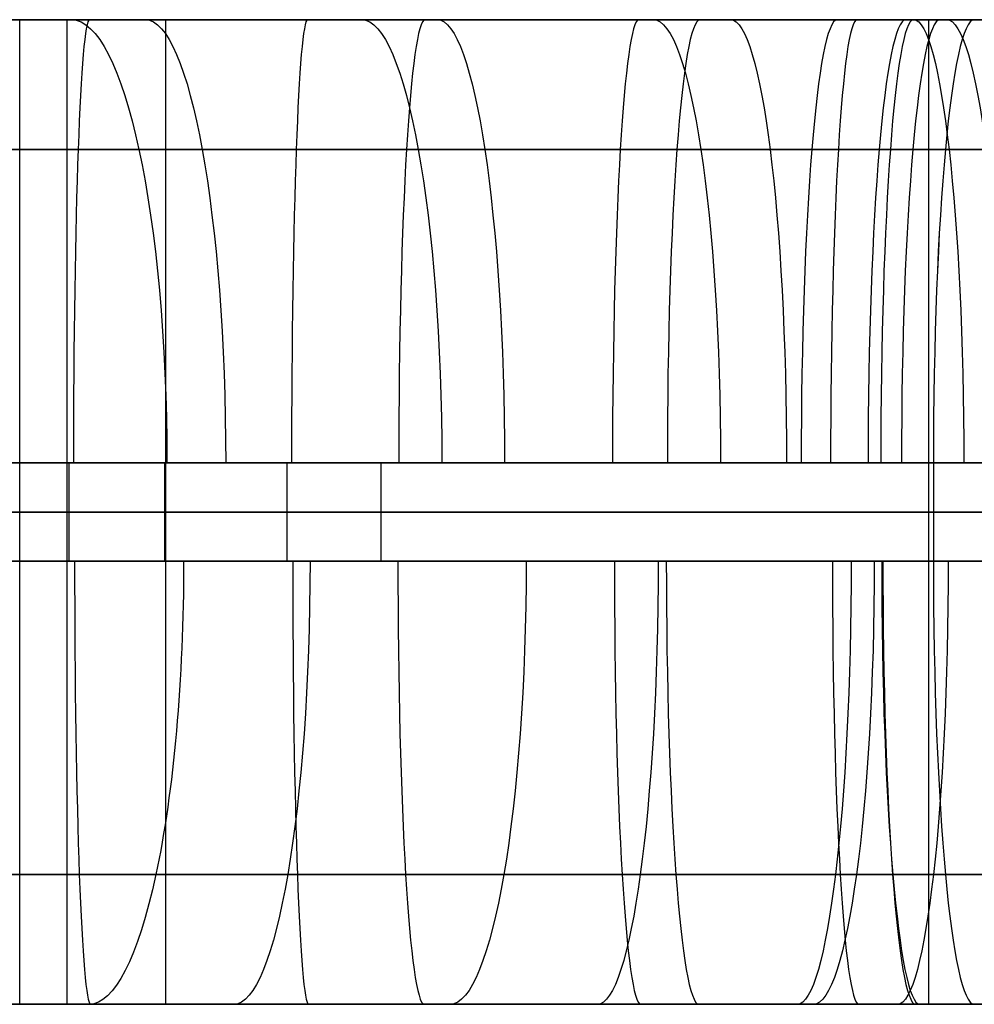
# Model space of a CAD drawing. Extents: x -879 to 919, y -7 to 33.
# Tile 8 of 66: x -703 to -664, y -7 to 33. Entities that reach past the tile are written whole.
import ezdxf

# ---------------------------------------------------------------- set-up
doc = ezdxf.new("R2010")
doc.units = 0
doc.layers.add('IGES_LEVEL_0', color=7, linetype='CONTINUOUS')

msp = doc.modelspace()

# ---------------------------------------------------------------- linework, layer by layer
at = {"layer": 'IGES_LEVEL_0'}
for p, q in [((-744.743, 33.426, 683.517), (-698.146, 33.426, 684.477)), ((-735.885, 33.426, 163.235), (-689.288, 33.426, 164.195)), ((-702.903, 33.426, 157.761), (-721.169, 33.426, 157.38)), ((-720.503, 33.426, 1198.149), (-693.27, 33.426, 1199.191)), ((-711.76, 33.426, 678.043), (-684.527, 33.426, 679.085)), ((-686.733, 33.426, 1205.56), (-708.975, 33.426, 1204.506)), ((-706.665, 33.426, 956.826), (-700.807, 33.426, 955.472)), ((-692.341, 33.426, 425.789), (-705.737, 33.426, 428.248)), ((-696.983, 33.426, 948.509), (-705.005, 33.426, 950.245)), ((-703.703, 33.426, 433.966), (-697.798, 33.426, 432.827)), ((-702.903, 33.426, 157.761), (-675.67, 33.426, 158.803)), ((-702.903, -6.574, 157.761), (-702.903, 33.426, 157.761)), ((-700.994, 33.426, 949.377), (-700.994, -6.574, 949.377)), ((-700.807, 33.426, 955.472), (-694.924, 33.426, 954.229)), ((-698.146, 33.426, 684.477), (-677.33, 33.426, 685.492)), ((-697.798, 33.426, 432.827), (-685.94, 33.426, 430.83)), ((-683.586, 33.426, 946.051), (-696.983, 33.426, 948.509)), ((-696.983, 33.426, 948.509), (-696.983, -6.574, 948.509)), ((-694.924, 33.426, 954.229), (-689.02, 33.426, 953.089)), ((-693.27, 33.426, 1199.191), (-679.625, 33.426, 1199.989)), ((-678.853, 33.426, 423.751), (-692.341, 33.426, 425.789)), ((-689.288, 33.426, 164.195), (-668.473, 33.426, 165.211)), ((-689.02, 33.426, 953.089), (-677.161, 33.426, 951.092)), ((-664.13, 33.426, 1207.235), (-686.733, 33.426, 1205.56)), ((-685.94, 33.426, 430.83), (-674.031, 33.426, 429.164)), ((-684.527, 33.426, 679.085), (-670.882, 33.426, 679.883)), ((-670.098, 33.426, 944.012), (-683.586, 33.426, 946.051)), ((-679.625, 33.426, 1199.989), (-665.989, 33.426, 1201.031)), ((-665.295, 33.426, 422.088), (-678.853, 33.426, 423.751)), ((-677.33, 33.426, 685.492), (-655.362, 33.426, 687.129)), ((-677.161, 33.426, 951.092), (-665.253, 33.426, 949.426)), ((-675.67, 33.426, 158.803), (-662.025, 33.426, 159.601)), ((-674.031, 33.426, 429.164), (-663.177, 33.426, 427.89)), ((-670.882, 33.426, 679.883), (-657.246, 33.426, 680.925)), ((-656.54, 33.426, 942.35), (-670.098, 33.426, 944.012)), ((-668.473, 33.426, 165.211), (-646.505, 33.426, 166.847)), ((-665.989, 33.426, 1201.031), (-652.381, 33.426, 1202.362)), ((-665.989, 33.426, 1201.031), (-665.989, -6.574, 1201.031)), ((-651.688, 33.426, 420.758), (-665.295, 33.426, 422.088)), ((-665.253, 33.426, 949.426), (-654.399, 33.426, 948.152)), ((-658.084, 33.426, 1207.814), (-664.13, 33.426, 1207.235)), ((-664.13, 33.426, 1207.235), (-658.084, 33.426, 1207.814)), ((-744.829, 28.154, 696.245), (-700.529, 28.154, 697.125)), ((-735.972, 28.154, 175.963), (-691.671, 28.154, 176.843)), ((-709.239, 28.154, 1217.233), (-687.191, 28.154, 1218.284)), ((-701.183, 28.154, 446.443), (-706.839, 28.154, 447.638)), ((-698.061, 28.154, 967.9), (-703.678, 28.154, 969.198)), ((-695.491, 28.154, 445.344), (-701.183, 28.154, 446.443)), ((-700.529, 28.154, 697.125), (-678.508, 28.154, 698.172)), ((-692.405, 28.154, 966.705), (-698.061, 28.154, 967.9)), ((-684.011, 28.154, 443.411), (-695.491, 28.154, 445.344)), ((-686.712, 28.154, 965.606), (-692.405, 28.154, 966.705)), ((-691.671, 28.154, 176.843), (-669.651, 28.154, 177.891)), ((-687.191, 28.154, 1218.284), (-665.304, 28.154, 1219.909)), ((-675.233, 28.154, 963.673), (-686.712, 28.154, 965.606)), ((-672.423, 28.154, 441.79), (-684.011, 28.154, 443.411)), ((-678.508, 28.154, 698.172), (-656.537, 28.154, 699.802)), ((-663.644, 28.154, 962.052), (-675.233, 28.154, 963.673)), ((-661.871, 28.154, 440.551), (-672.423, 28.154, 441.79)), ((-669.651, 28.154, 177.891), (-647.679, 28.154, 179.52)), ((-700.907, 15.426, 702.387), (-744.865, 15.426, 701.517)), ((-692.05, 15.426, 182.105), (-736.007, 15.426, 181.235)), ((-709.674, 15.426, 1222.493), (-687.71, 15.426, 1223.534)), ((-697.019, 15.426, 450.996), (-705.865, 15.426, 452.822)), ((-697.087, 15.426, 973.084), (-705.863, 15.426, 975.173)), ((-678.944, 15.426, 703.428), (-700.907, 15.426, 702.387)), ((-700.907, 15.426, 702.387), (-700.907, 11.426, 702.387)), ((-688.24, 15.426, 971.258), (-697.087, 15.426, 973.084)), ((-688.121, 15.426, 449.406), (-697.019, 15.426, 450.996)), ((-697.019, 15.426, 450.996), (-697.019, 11.426, 450.996)), ((-670.086, 15.426, 183.146), (-692.05, 15.426, 182.105)), ((-692.05, 15.426, 182.105), (-692.05, 11.426, 182.105)), ((-679.343, 15.426, 969.668), (-688.24, 15.426, 971.258)), ((-688.24, 15.426, 971.258), (-688.24, 11.426, 971.258)), ((-679.194, 15.426, 448.026), (-688.121, 15.426, 449.406)), ((-687.71, 15.426, 1223.534), (-665.79, 15.426, 1225.158)), ((-670.416, 15.426, 968.288), (-679.343, 15.426, 969.668)), ((-661.33, 15.426, 445.795), (-679.194, 15.426, 448.026)), ((-657.023, 15.426, 705.052), (-678.944, 15.426, 703.428)), ((-652.551, 15.426, 966.057), (-670.416, 15.426, 968.288)), ((-648.166, 15.426, 184.77), (-670.086, 15.426, 183.146)), ((-665.79, 15.426, 1225.158), (-659.821, 15.426, 1225.73)), ((-665.79, 15.426, 1225.158), (-665.789, 11.426, 1225.158)), ((-744.865, 13.426, 701.517), (-700.907, 13.426, 702.387)), ((-736.007, 13.426, 181.235), (-692.05, 13.426, 182.105)), ((-720.503, 13.426, 1198.149), (-693.27, 13.426, 1199.191)), ((-711.76, 13.426, 678.043), (-684.527, 13.426, 679.085)), ((-709.673, 13.426, 1222.493), (-687.71, 13.426, 1223.534)), ((-697.019, 13.426, 450.996), (-705.865, 13.426, 452.822)), ((-697.087, 13.426, 973.084), (-705.863, 13.426, 975.173)), ((-692.341, 13.426, 425.789), (-705.737, 13.426, 428.248)), ((-705.005, 13.426, 950.245), (-696.983, 13.426, 948.509)), ((-702.903, 13.426, 157.761), (-675.67, 13.426, 158.803)), ((-700.907, 13.426, 702.387), (-678.944, 13.426, 703.428)), ((-688.24, 13.426, 971.258), (-697.087, 13.426, 973.084)), ((-688.121, 13.426, 449.406), (-697.019, 13.426, 450.996)), ((-683.586, 13.426, 946.051), (-696.983, 13.426, 948.509)), ((-693.27, 13.426, 1199.191), (-679.625, 13.426, 1199.989)), ((-678.853, 13.426, 423.751), (-692.341, 13.426, 425.789)), ((-692.05, 13.426, 182.105), (-670.086, 13.426, 183.146)), ((-679.343, 13.426, 969.668), (-688.24, 13.426, 971.258)), ((-679.194, 13.426, 448.026), (-688.121, 13.426, 449.406)), ((-687.71, 13.426, 1223.534), (-665.789, 13.426, 1225.158)), ((-684.527, 13.426, 679.085), (-670.882, 13.426, 679.883)), ((-670.098, 13.426, 944.012), (-683.586, 13.426, 946.051)), ((-679.625, 13.426, 1199.989), (-665.989, 13.426, 1201.031)), ((-670.416, 13.426, 968.288), (-679.343, 13.426, 969.668)), ((-661.33, 13.426, 445.795), (-679.194, 13.426, 448.026)), ((-678.944, 13.426, 703.428), (-657.023, 13.426, 705.052)), ((-665.295, 13.426, 422.088), (-678.853, 13.426, 423.751)), ((-675.67, 13.426, 158.803), (-662.025, 13.426, 159.601)), ((-670.882, 13.426, 679.883), (-657.246, 13.426, 680.925)), ((-652.551, 13.426, 966.057), (-670.416, 13.426, 968.288)), ((-656.54, 13.426, 942.35), (-670.098, 13.426, 944.012)), ((-670.086, 13.426, 183.146), (-648.166, 13.426, 184.77)), ((-665.989, 13.426, 1201.031), (-652.381, 13.426, 1202.362)), ((-659.821, 13.426, 1225.73), (-665.789, 13.426, 1225.158)), ((-651.688, 13.426, 420.758), (-665.295, 13.426, 422.088)), ((-700.907, 11.426, 702.387), (-744.865, 11.426, 701.517)), ((-692.05, 11.426, 182.105), (-736.007, 11.426, 181.235)), ((-687.71, 11.426, 1223.534), (-709.673, 11.426, 1222.493)), ((-705.866, 11.426, 452.822), (-697.019, 11.426, 450.996)), ((-705.863, 11.426, 975.173), (-697.087, 11.426, 973.084)), ((-678.944, 11.426, 703.428), (-700.907, 11.426, 702.387)), ((-697.087, 11.426, 973.084), (-688.241, 11.426, 971.258)), ((-697.019, 11.426, 450.996), (-688.122, 11.426, 449.406)), ((-670.086, 11.426, 183.146), (-692.05, 11.426, 182.105)), ((-688.241, 11.426, 971.258), (-679.343, 11.426, 969.668)), ((-688.122, 11.426, 449.406), (-679.194, 11.426, 448.026)), ((-665.789, 11.426, 1225.158), (-687.71, 11.426, 1223.534)), ((-679.343, 11.426, 969.668), (-670.416, 11.426, 968.288)), ((-679.194, 11.426, 448.026), (-661.331, 11.426, 445.795)), ((-657.023, 11.426, 705.052), (-678.944, 11.426, 703.428)), ((-670.416, 11.426, 968.288), (-652.552, 11.426, 966.057)), ((-648.166, 11.426, 184.77), (-670.086, 11.426, 183.146)), ((-665.789, 11.426, 1225.158), (-659.821, 11.426, 1225.73)), ((-700.481, -1.302, 697.127), (-744.824, -1.302, 696.245)), ((-691.624, -1.302, 176.845), (-735.966, -1.302, 175.963)), ((-687.227, -1.302, 1218.281), (-709.263, -1.302, 1217.232)), ((-706.149, -1.302, 447.486), (-699.109, -1.302, 446.031)), ((-704.341, -1.302, 969.359), (-697.371, -1.302, 967.748)), ((-678.432, -1.302, 698.177), (-700.481, -1.302, 697.127)), ((-699.109, -1.302, 446.031), (-692.017, -1.302, 444.721)), ((-697.371, -1.302, 967.748), (-690.331, -1.302, 966.293)), ((-692.017, -1.302, 444.721), (-684.877, -1.302, 443.545)), ((-669.575, -1.302, 177.895), (-691.624, -1.302, 176.845)), ((-690.331, -1.302, 966.293), (-683.238, -1.302, 964.983)), ((-665.303, -1.302, 1219.909), (-687.227, -1.302, 1218.281)), ((-684.877, -1.302, 443.545), (-669.768, -1.302, 441.459)), ((-683.238, -1.302, 964.983), (-676.098, -1.302, 963.807)), ((-656.537, -1.302, 699.802), (-678.432, -1.302, 698.177)), ((-676.098, -1.302, 963.807), (-660.99, -1.302, 961.721)), ((-669.768, -1.302, 441.459), (-661.872, -1.302, 440.551)), ((-647.679, -1.302, 179.52), (-669.575, -1.302, 177.895)), ((-699.215, -6.574, 684.437), (-744.732, -6.574, 683.517)), ((-690.357, -6.574, 164.155), (-735.875, -6.574, 163.236)), ((-721.169, -6.574, 157.38), (-702.903, -6.574, 157.761)), ((-693.27, -6.574, 1199.191), (-720.503, -6.574, 1198.149)), ((-684.527, -6.574, 679.085), (-711.76, -6.574, 678.043)), ((-708.557, -6.574, 1204.522), (-687.433, -6.574, 1205.519)), ((-699.539, -6.574, 433.152), (-706.197, -6.574, 434.48)), ((-705.737, -6.574, 428.248), (-692.341, -6.574, 425.789)), ((-705.005, -6.574, 950.245), (-696.983, -6.574, 948.509)), ((-697.419, -6.574, 954.742), (-704.048, -6.574, 956.206)), ((-675.67, -6.574, 158.803), (-702.903, -6.574, 157.761)), ((-692.858, -6.574, 431.95), (-699.539, -6.574, 433.152)), ((-677.297, -6.574, 685.494), (-699.215, -6.574, 684.437)), ((-690.761, -6.574, 953.414), (-697.419, -6.574, 954.742)), ((-696.983, -6.574, 948.509), (-683.586, -6.574, 946.051)), ((-679.625, -6.574, 1199.989), (-693.27, -6.574, 1199.191)), ((-679.441, -6.574, 429.883), (-692.858, -6.574, 431.95)), ((-692.341, -6.574, 425.789), (-678.853, -6.574, 423.751)), ((-684.08, -6.574, 952.212), (-690.761, -6.574, 953.414)), ((-668.44, -6.574, 165.213), (-690.357, -6.574, 164.155)), ((-687.433, -6.574, 1205.519), (-664.128, -6.574, 1207.235)), ((-670.882, -6.574, 679.883), (-684.527, -6.574, 679.085)), ((-670.662, -6.574, 950.145), (-684.08, -6.574, 952.212)), ((-683.586, -6.574, 946.051), (-670.098, -6.574, 944.012)), ((-665.989, -6.574, 1201.031), (-679.625, -6.574, 1199.989)), ((-663.179, -6.574, 427.89), (-679.441, -6.574, 429.883)), ((-678.853, -6.574, 423.751), (-665.295, -6.574, 422.088)), ((-655.362, -6.574, 687.129), (-677.297, -6.574, 685.494)), ((-662.025, -6.574, 159.601), (-675.67, -6.574, 158.803)), ((-657.246, -6.574, 680.925), (-670.882, -6.574, 679.883)), ((-654.401, -6.574, 948.152), (-670.662, -6.574, 950.145)), ((-670.098, -6.574, 944.012), (-656.54, -6.574, 942.35)), ((-646.505, -6.574, 166.847), (-668.44, -6.574, 165.213)), ((-652.381, -6.574, 1202.362), (-665.989, -6.574, 1201.031)), ((-665.295, -6.574, 422.088), (-651.688, -6.574, 420.758)), ((-664.128, -6.574, 1207.235), (-658.084, -6.574, 1207.814)), ((-658.084, -6.574, 1207.814), (-664.128, -6.574, 1207.235))]:
    msp.add_line(p, q, dxfattribs=at)
at = {"layer": 'IGES_LEVEL_0', "extrusion": (0.976442, -1.67866e-10, -0.215779)}
msp.add_arc((15.426, 781.744, -890.469), 18, 360, 90, dxfattribs=at)
at = {"layer": 'IGES_LEVEL_0', "extrusion": (0.999341, 1.9011e-10, 0.036286)}
msp.add_arc((15.426, 709.357, -674.772), 18, 360, 90, dxfattribs=at)
at = {"layer": 'IGES_LEVEL_0', "extrusion": (0.983426, -6.70941e-10, -0.181309)}
msp.add_arc((15.426, 299.136, -764.709), 18, 360, 90, dxfattribs=at)
at = {"layer": 'IGES_LEVEL_0', "extrusion": (0.999341, -1.94227e-10, 0.036286)}
msp.add_arc((15.426, 189.097, -684.799), 18, 360, 90, dxfattribs=at)
at = {"layer": 'IGES_LEVEL_0', "extrusion": (0.983425, -6.37485e-10, -0.181318)}
msp.add_arc((15.426, 812.359, -850.411), 18, 360, 90, dxfattribs=at)
at = {"layer": 'IGES_LEVEL_0', "extrusion": (0.998208, 6.6504e-10, 0.059847)}
msp.add_arc((15.426, 1244.498, -613.049), 18, 360, 90, dxfattribs=at)
at = {"layer": 'IGES_LEVEL_0', "extrusion": (0.988456, -8.66511e-10, -0.151506)}
msp.add_arc((15.426, 321.933, -743.295), 18, 360, 90, dxfattribs=at)
at = {"layer": 'IGES_LEVEL_0', "extrusion": (0.998214, 1.63835e-10, 0.059733)}
msp.add_arc((15.426, 724.727, -635.593), 18, 360, 90, dxfattribs=at)
at = {"layer": 'IGES_LEVEL_0', "extrusion": (0.988455, -5.39968e-10, -0.151514)}
msp.add_arc((15.426, 837.512, -813.448), 18, 360, 90, dxfattribs=at)
at = {"layer": 'IGES_LEVEL_0', "extrusion": (0.997271, -3.31793e-10, 0.073834)}
msp.add_arc((15.426, 1252.89, -584.357), 18, 360, 90, dxfattribs=at)
at = {"layer": 'IGES_LEVEL_0', "extrusion": (0.991986, 3.32435e-10, -0.126351)}
msp.add_arc((15.426, 340.56, -722.854), 18, 360, 90, dxfattribs=at)
at = {"layer": 'IGES_LEVEL_0', "extrusion": (0.996683, 4.71948e-11, 0.081382)}
msp.add_arc((15.426, 1257.257, -569.264), 18, 0, 90, dxfattribs=at)
at = {"layer": 'IGES_LEVEL_0', "extrusion": (0.998214, -1.27141e-10, 0.059733)}
msp.add_arc((15.426, 204.845, -657.829), 18, 360, 90, dxfattribs=at)
at = {"layer": 'IGES_LEVEL_0', "extrusion": (0.996356, -3.09814e-10, 0.085293)}
msp.add_arc((15.426, 1259.476, -561.528), 18, 0, 90, dxfattribs=at)
at = {"layer": 'IGES_LEVEL_0', "extrusion": (0.997281, -1.92256e-10, 0.073691)}
msp.add_arc((15.426, 733.468, -614.221), 18, 360, 90, dxfattribs=at)
at = {"layer": 'IGES_LEVEL_0', "extrusion": (0.996184, -9.00454e-12, 0.087283)}
msp.add_arc((15.426, 1260.594, -557.614), 18, 360, 90, dxfattribs=at)
at = {"layer": 'IGES_LEVEL_0', "extrusion": (0.993592, -7.98735e-11, -0.113029)}
msp.add_arc((15.426, 350.18, -710.727), 18, 360, 90, dxfattribs=at)
at = {"layer": 'IGES_LEVEL_0', "extrusion": (0.995732, 7.75185e-05, 0.092295)}
msp.add_arc((15.477, 1263.376, -549.871), 18.001, 0.0035, 89.9954, dxfattribs=at)
at = {"layer": 'IGES_LEVEL_0', "extrusion": (0.995736, 2.19716e-05, 0.09225)}
msp.add_arc((15.44, 1263.352, -549.929), 18.001, 0.0037, 89.9957, dxfattribs=at)
at = {"layer": 'IGES_LEVEL_0', "extrusion": (0.991984, -3.49917e-10, -0.12636)}
msp.add_arc((15.426, 857.754, -779.89), 18, 0, 90, dxfattribs=at)
at = {"layer": 'IGES_LEVEL_0', "extrusion": (0.99934, 1.16884e-09, 0.03633)}
msp.add_arc((11.426, 709.387, -674.692), 18, 90, 180, dxfattribs=at)
at = {"layer": 'IGES_LEVEL_0', "extrusion": (0.976935, -4.49952e-09, -0.213536)}
msp.add_arc((11.426, 783.786, -887.935), 18, 90.0001, 180.0001, dxfattribs=at)
at = {"layer": 'IGES_LEVEL_0', "extrusion": (0.985138, -2.64638e-09, -0.171764)}
msp.add_arc((11.426, 306.52, -758.119), 18, 90, 180, dxfattribs=at)
at = {"layer": 'IGES_LEVEL_0', "extrusion": (0.99934, 1.26812e-09, 0.03633)}
msp.add_arc((11.426, 189.127, -684.742), 18, 90, 180, dxfattribs=at)
at = {"layer": 'IGES_LEVEL_0', "extrusion": (0.99821, 5.66089e-10, 0.059803)}
msp.add_arc((11.426, 1244.471, -613.14), 18, 90, 180, dxfattribs=at)
at = {"layer": 'IGES_LEVEL_0', "extrusion": (0.985137, -2.74906e-09, -0.171773)}
msp.add_arc((11.426, 820.55, -838.841), 18, 90, 180, dxfattribs=at)
at = {"layer": 'IGES_LEVEL_0', "extrusion": (0.990544, -8.41316e-10, -0.137192)}
msp.add_arc((11.426, 332.604, -731.993), 18, 90, 180, dxfattribs=at)
at = {"layer": 'IGES_LEVEL_0', "extrusion": (0.998209, 3.25937e-10, 0.059825)}
msp.add_arc((11.426, 724.786, -635.449), 18, 90, 180, dxfattribs=at)
at = {"layer": 'IGES_LEVEL_0', "extrusion": (0.997275, -3.46599e-10, 0.073778)}
msp.add_arc((11.426, 1252.857, -584.47), 18, 90, 180, dxfattribs=at)
at = {"layer": 'IGES_LEVEL_0', "extrusion": (0.99262, -6.44022e-10, -0.12127)}
msp.add_arc((11.426, 344.25, -718.361), 18, 90, 180, dxfattribs=at)
at = {"layer": 'IGES_LEVEL_0', "extrusion": (0.990543, -2.17509e-10, -0.137201)}
msp.add_arc((11.426, 849.144, -794.681), 18, 90, 180, dxfattribs=at)
at = {"layer": 'IGES_LEVEL_0', "extrusion": (0.998209, 2.72725e-10, 0.059825)}
msp.add_arc((11.426, 204.906, -657.733), 18, 90, 180, dxfattribs=at)
at = {"layer": 'IGES_LEVEL_0', "extrusion": (0.996287, -2.52771e-11, 0.086098)}
msp.add_arc((11.426, 1259.929, -559.943), 18, 90, 180, dxfattribs=at)
at = {"layer": 'IGES_LEVEL_0', "extrusion": (0.997272, 6.85199e-10, 0.073812)}
msp.add_arc((11.426, 733.542, -614.041), 18, 90, 180, dxfattribs=at)
at = {"layer": 'IGES_LEVEL_0', "extrusion": (0.993467, 8.33939e-12, -0.11412)}
msp.add_arc((11.426, 349.399, -711.765), 18, 90, 180, dxfattribs=at)
at = {"layer": 'IGES_LEVEL_0', "extrusion": (0.995733, -9.58824e-07, 0.092282)}
msp.add_arc((11.427, 1263.37, -549.888), 18.001, 90.0041, 179.9961, dxfattribs=at)

doc.saveas('drawing.dxf')
